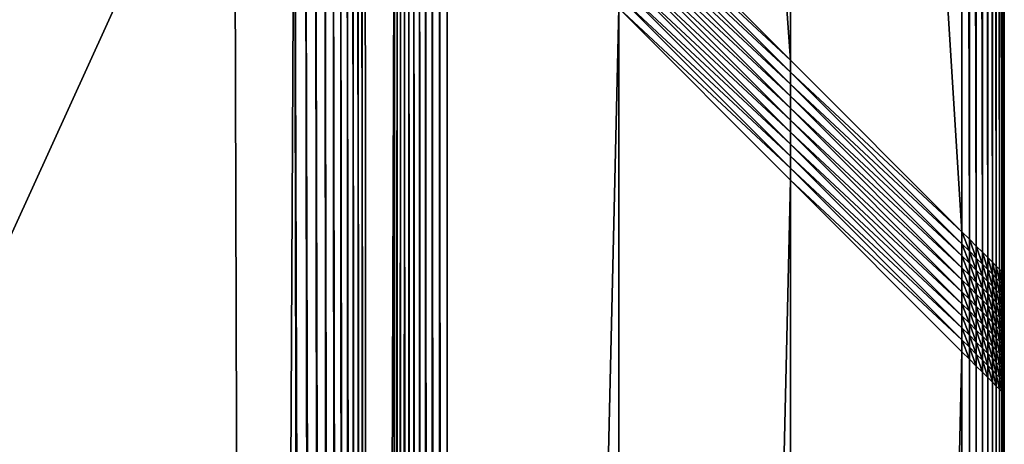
# Model space of a CAD drawing. Header units: centimetres. Extents: x 79.4 to 169.4, y 128.3 to 218.3.
# Tile 10 of 19: x 161.2 to 169.4, y 191.4 to 194.9. Entities that reach past the tile are written whole.
import ezdxf

# ---------------------------------------------------------------- set-up
doc = ezdxf.new("R2010")
doc.units = ezdxf.units.CM
doc.layers.get('0').update_dxf_attribs({"true_color": 0x565656})

msp = doc.modelspace()

# ---------------------------------------------------------------- meshes
at = {"color": 37, "true_color": 0x7a5834}
mesh = msp.add_polyface(dxfattribs=at)
corners = [(169.4091, 217.7747), (169.4091, 217.7747, 4), (169.409, 192.7747, 4), (167.6245, 194.5593, 4.5), (167.6245, 215.9902, 4.5), (166.1936, 214.5592, 4.5), (164.3273, 212.693, 4.0136), (164.0706, 212.4362, 2.4864), (164.076, 198.1077, 2.6513), (169.4014, 217.7671, 4.0892), (169.4014, 192.7824, 4.0892), (169.3876, 217.7532, 4.1696), (169.3875, 192.7962, 4.1696), (169.3676, 217.7332, 4.2414), (169.3676, 192.8162, 4.2414), (169.3415, 217.7071, 4.3044), (169.3414, 192.8423, 4.3044), (169.3092, 217.6749, 4.3588), (169.1185, 193.0653, 4.4892), (169.1185, 217.4842, 4.4892), (169.0555, 217.4212, 4.5), (169.1754, 193.0084, 4.4696), (169.1754, 217.5411, 4.4696), (169.2261, 192.9576, 4.4413), (169.2262, 217.5918, 4.4413), (169.2707, 192.9131, 4.4044), (169.2708, 217.6364, 4.4044), (169.3092, 192.8746, 4.3587), (164.7626, 197.4212, 4.5), (164.7626, 213.1283, 4.5), (164.6978, 213.0635, 4.4894), (164.6977, 197.4861, 4.4895), (164.6377, 213.0034, 4.4704), (164.6374, 197.5464, 4.4705), (164.5824, 212.948, 4.4429), (164.5817, 197.6021, 4.4432), (164.5317, 212.8974, 4.407), (164.5307, 197.6531, 4.4074), (164.4858, 212.8515, 4.3626), (164.345, 197.8388, 4.1019), (164.3495, 212.7152, 4.1003), (164.3729, 197.8109, 4.1798), (164.3765, 212.7422, 4.1786), (164.4054, 197.7784, 4.2494), (164.4082, 212.7739, 4.2484), (164.4425, 197.7413, 4.3105), (164.4447, 212.8103, 4.3097), (164.4843, 197.6995, 4.3631), (164.0479, 212.4144, 2.3999), (164.0496, 198.1233, 2.5651), (164.0202, 212.3882, 2.3221), (164.0161, 198.1373, 2.4874), (163.9875, 212.3575, 2.2528), (163.9753, 198.1499, 2.4182), (163.9497, 212.3225, 2.1923), (163.9273, 198.1609, 2.3576), (163.9069, 212.2831, 2.1403), (164.0598, 212.5255, 2.4881), (164.0375, 212.5032, 2.4016), (164.0106, 212.4762, 2.3237), (163.9789, 212.4444, 2.2545), (163.9426, 212.4078, 2.1939), (163.9015, 212.3665, 2.142), (163.9918, 212.5559, 2.3227), (163.9609, 212.5234, 2.2534), (163.9256, 212.4859, 2.1926), (163.8857, 212.4435, 2.1405), (163.8584, 212.5145, 2.1403), (163.8722, 198.1704, 2.3055), (163.8591, 212.2393, 2.097), (163.8558, 212.3205, 2.0987), (163.8414, 212.3961, 2.097), (166.1936, 195.9902, 4.5), (169.0555, 193.1283, 4.5)]
mesh.append_faces([[corners[k] for k in face] for face in [(0, 1, 2), (3, 4, 5), (6, 7, 8), (2, 1, 9), (10, 9, 11), (12, 11, 13), (14, 13, 15), (16, 15, 17), (18, 19, 20), (21, 22, 19), (23, 24, 22), (25, 26, 24), (27, 17, 26), (28, 29, 30), (31, 30, 32), (33, 32, 34), (35, 34, 36), (37, 36, 38), (39, 40, 6), (41, 42, 40), (43, 44, 42), (45, 46, 44), (47, 38, 46), (8, 7, 48), (49, 48, 50), (51, 50, 52), (53, 52, 54), (55, 54, 56), (7, 57, 58), (58, 48, 7), (48, 58, 59), (59, 50, 48), (50, 59, 60), (60, 52, 50), (52, 60, 61), (61, 54, 52), (54, 61, 62), (62, 56, 54), (63, 59, 58), (64, 60, 59), (60, 64, 65), (65, 61, 60), (61, 65, 66), (66, 62, 61), (67, 66, 65), (68, 56, 69), (70, 69, 56), (56, 62, 70), (71, 70, 62), (62, 66, 71), (72, 5, 29), (73, 20, 4)]], dxfattribs={"vtx2": -1, "color": 37})
mesh = msp.add_polyface(dxfattribs=at)
corners = [(169.409, 192.7747, 4), (169.409, 192.7747), (169.4091, 217.7747), (166.1936, 214.5592, 4.5), (166.1936, 195.9902, 4.5), (167.6245, 194.5593, 4.5), (164.076, 198.1077, 2.6513), (164.3218, 197.862, 4.0155), (164.3273, 212.693, 4.0136), (164.0761, 198.0077, 2.6526), (164.3217, 197.7621, 4.0155), (164.0761, 197.9076, 2.654), (164.3217, 197.6621, 4.0155), (164.0762, 197.8076, 2.655), (164.3216, 197.5621, 4.0155), (164.0762, 197.7076, 2.6564), (169.4014, 217.7671, 4.0892), (169.4014, 192.7824, 4.0892), (169.3876, 217.7532, 4.1696), (169.3875, 192.7962, 4.1696), (169.3676, 217.7332, 4.2414), (169.3676, 192.8162, 4.2414), (169.3415, 217.7071, 4.3044), (169.3414, 192.8423, 4.3044), (169.3092, 217.6749, 4.3588), (169.3092, 192.8746, 4.3587), (169.0555, 217.4212, 4.5), (169.0555, 193.1283, 4.5), (169.1185, 193.0653, 4.4892), (169.1185, 217.4842, 4.4892), (169.1754, 193.0084, 4.4696), (169.1754, 217.5411, 4.4696), (169.2261, 192.9576, 4.4413), (169.2262, 217.5918, 4.4413), (169.2707, 192.9131, 4.4044), (169.2708, 217.6364, 4.4044), (164.6978, 213.0635, 4.4894), (164.6977, 197.4861, 4.4895), (164.7626, 197.4212, 4.5), (164.6377, 213.0034, 4.4704), (164.6374, 197.5464, 4.4705), (164.5824, 212.948, 4.4429), (164.5817, 197.6021, 4.4432), (164.5317, 212.8974, 4.407), (164.5307, 197.6531, 4.4074), (164.4858, 212.8515, 4.3626), (164.4843, 197.6995, 4.3631), (164.345, 197.8388, 4.1019), (164.3495, 212.7152, 4.1003), (164.3729, 197.8109, 4.1798), (164.3765, 212.7422, 4.1786), (164.4054, 197.7784, 4.2494), (164.4082, 212.7739, 4.2484), (164.4425, 197.7413, 4.3105), (164.4447, 212.8103, 4.3097), (164.5307, 197.5531, 4.4074), (164.4843, 197.5995, 4.3631), (164.345, 197.7388, 4.1019), (164.3728, 197.711, 4.1798), (164.4053, 197.6784, 4.2494), (164.4425, 197.6413, 4.3105), (164.3449, 197.6389, 4.1019), (164.3728, 197.611, 4.1798), (164.4053, 197.5785, 4.2494), (164.4425, 197.5413, 4.3105), (164.3449, 197.5389, 4.1019), (164.0763, 197.6075, 2.6577), (164.0498, 197.7232, 2.5702), (164.7626, 213.1283, 4.5), (167.6245, 215.9902, 4.5)]
mesh.append_faces([[corners[k] for k in face] for face in [(0, 1, 2), (3, 4, 5), (6, 7, 8), (7, 6, 9), (9, 10, 7), (10, 9, 11), (11, 12, 10), (12, 11, 13), (13, 14, 12), (14, 13, 15), (16, 17, 0), (18, 19, 17), (20, 21, 19), (22, 23, 21), (24, 25, 23), (26, 27, 28), (29, 28, 30), (31, 30, 32), (33, 32, 34), (35, 34, 25), (36, 37, 38), (39, 40, 37), (41, 42, 40), (43, 44, 42), (45, 46, 44), (8, 7, 47), (48, 47, 49), (50, 49, 51), (52, 51, 53), (54, 53, 46), (55, 44, 46), (46, 56, 55), (7, 10, 57), (57, 47, 7), (47, 57, 58), (58, 49, 47), (49, 58, 59), (59, 51, 49), (51, 59, 60), (60, 53, 51), (53, 60, 56), (56, 46, 53), (10, 12, 61), (61, 57, 10), (57, 61, 62), (62, 58, 57), (58, 62, 63), (63, 59, 58), (64, 60, 59), (65, 61, 12), (66, 15, 67), (68, 38, 4), (69, 5, 27)]], dxfattribs={"vtx2": -1, "color": 37})
mesh = msp.add_polyface(dxfattribs=at)
corners = [(168.909, 128.2747), (168.909, 128.2747, 4), (134.409, 128.2747, 4), (134.409, 128.2747), (134.409, 130.1083, 4.5), (167.1245, 130.0592, 4.5), (165.6935, 131.4902, 4.5), (134.39, 133.3503, 4.006), (163.7845, 133.3988, 4.0319), (163.6133, 133.5692, 3.3889), (134.3953, 134.4633, 3.2495), (155.5923, 199.2346, 2.2521), (154.7413, 199.4124, 2.2597), (162.9888, 197.1952, 2.19), (156.46, 199.1799, 2.2426), (163.1721, 134.5086, 2.9147), (162.9888, 197.2952, 2.1886), (157.3266, 199.2491, 2.2318), (162.9888, 197.3952, 2.1881), (158.1745, 199.4411, 2.2197), (162.9888, 197.4952, 2.1866), (158.9865, 199.7518, 2.2064), (162.9888, 197.5952, 2.1848), (159.746, 200.1749, 2.1927), (156.4597, 199.211, 2.2423), (155.5965, 199.2655, 2.2517), (157.3219, 199.2799, 2.2315), (134.3782, 133.9627, 3.2555), (163.1547, 134.0652, 2.9198), (168.9013, 128.2824, 4.0892), (134.409, 128.2856, 4.0891), (168.8875, 128.2962, 4.1696), (134.409, 128.3051, 4.1696), (168.8675, 128.3162, 4.2414), (134.409, 128.3334, 4.2414), (168.8414, 128.3423, 4.3044), (134.409, 128.3703, 4.3044), (168.8091, 128.3746, 4.3587), (134.409, 128.6856, 4.4892), (168.6185, 128.5652, 4.4892), (168.5555, 128.6283, 4.5), (134.409, 128.6051, 4.4696), (168.6754, 128.5083, 4.4696), (134.409, 128.5334, 4.4413), (168.7261, 128.4576, 4.4413), (134.409, 128.4704, 4.4044), (168.7707, 128.413, 4.4044), (134.409, 128.416, 4.3587), (134.409, 132.7755, 4.5), (164.2626, 132.9212, 4.5), (164.1968, 132.9869, 4.4898), (134.4086, 132.8663, 4.4893), (164.1351, 133.0486, 4.4715), (134.4079, 132.9497, 4.47), (164.0773, 133.1064, 4.4451), (134.4068, 133.0256, 4.4421), (164.0235, 133.1601, 4.4105), (134.4054, 133.0942, 4.4055), (163.9737, 133.2099, 4.3678), (134.3933, 133.3261, 4.0941), (163.8143, 133.369, 4.1154), (134.3964, 133.2945, 4.1736), (163.8482, 133.3352, 4.1907), (134.3991, 133.2556, 4.2445), (163.886, 133.2974, 4.2579), (134.4016, 133.2092, 4.3067), (163.9279, 133.2556, 4.3169), (134.4036, 133.1554, 4.3604), (134.3803, 133.3882, 3.7555), (163.5839, 133.5994, 3.3054), (134.3773, 133.4124, 3.6673), (163.5508, 133.6339, 3.23), (134.3748, 133.444, 3.5875), (163.514, 133.6727, 3.1628), (134.3731, 133.483, 3.5163), (163.4736, 133.7158, 3.1037), (134.3719, 133.5293, 3.4536), (163.4296, 133.7633, 3.0527), (156.4589, 199.3099, 2.2365), (134.3756, 133.872, 3.2673), (163.2169, 133.9962, 2.9301), (134.3736, 133.7887, 3.2875), (163.2756, 133.9315, 2.9486), (134.3723, 133.7127, 3.3163), (163.3306, 133.8711, 2.9752), (134.3715, 133.6442, 3.3536), (163.3819, 133.815, 3.0099), (134.3714, 133.5831, 3.3993), (134.409, 131.4419, 4.5), (134.409, 128.7747, 4.5)]
mesh.append_faces([[corners[k] for k in face] for face in [(13, 10, 15)]], dxfattribs={"vtx0": -1, "color": 37})
mesh.append_faces([[corners[k] for k in face] for face in [(13, 11, 10)]], dxfattribs={"vtx0": -1, "vtx2": -1, "color": 37})
mesh.append_faces([[corners[k] for k in face] for face in [(0, 1, 2), (2, 3, 0), (4, 5, 6), (7, 8, 9), (10, 11, 12), (13, 14, 11), (16, 17, 14), (18, 19, 17), (20, 21, 19), (22, 23, 21), (11, 14, 24), (24, 25, 11), (14, 17, 26), (26, 24, 14), (27, 28, 15), (2, 1, 29), (29, 30, 2), (30, 29, 31), (31, 32, 30), (32, 31, 33), (34, 33, 35), (36, 35, 37), (38, 39, 40), (41, 42, 39), (43, 44, 42), (45, 46, 44), (47, 37, 46), (48, 49, 50), (51, 50, 52), (53, 52, 54), (55, 54, 56), (57, 56, 58), (59, 60, 8), (61, 62, 60), (63, 64, 62), (65, 66, 64), (67, 58, 66), (68, 9, 69), (70, 69, 71), (72, 71, 73), (74, 73, 75), (76, 75, 77), (25, 24, 78), (79, 80, 28), (81, 82, 80), (83, 84, 82), (85, 86, 84), (87, 77, 86), (88, 6, 49), (89, 40, 5)]], dxfattribs={"vtx2": -1, "color": 37})
mesh = msp.add_polyface(dxfattribs=at)
corners = [(169.409, 191.7747), (169.409, 191.7747, 4), (169.409, 128.7747, 4), (167.6245, 193.5592, 4.5), (166.1936, 194.9902, 4.5), (166.1935, 131.9902, 4.5), (164.3214, 196.8624, 4.0156), (164.0765, 197.1074, 2.6627), (164.1125, 134.0712, 3.3776), (164.2853, 133.8985, 4.0316), (163.4888, 197.1951, 2.1842), (162.9888, 197.1952, 2.19), (163.1721, 134.5086, 2.9147), (163.616, 134.5282, 2.9096), (169.4014, 191.7824, 4.0892), (169.4013, 128.7824, 4.0891), (169.3875, 191.7962, 4.1696), (169.3875, 128.7962, 4.1696), (169.3676, 191.8162, 4.2414), (169.3675, 128.8162, 4.2414), (169.3414, 191.8423, 4.3044), (169.3414, 128.8423, 4.3044), (169.3092, 191.8746, 4.3588), (169.1185, 129.0652, 4.4892), (169.1185, 192.0653, 4.4892), (169.0555, 192.1283, 4.5), (169.1754, 129.0083, 4.4696), (169.1754, 192.0084, 4.4696), (169.2261, 128.9576, 4.4413), (169.2261, 191.9576, 4.4413), (169.2707, 128.913, 4.4044), (169.2707, 191.9131, 4.4044), (169.3091, 128.8746, 4.3587), (164.7626, 133.4212, 4.5), (164.7626, 196.4212, 4.5), (164.6976, 196.4861, 4.4895), (164.6968, 133.4869, 4.4898), (164.6373, 196.5464, 4.4706), (164.6351, 133.5486, 4.4715), (164.5816, 196.6021, 4.4432), (164.5774, 133.6063, 4.4451), (164.5306, 196.6532, 4.4074), (164.5237, 133.6601, 4.4104), (164.4841, 196.6996, 4.3632), (164.315, 133.8687, 4.1151), (164.3447, 196.8391, 4.102), (164.3487, 133.835, 4.1905), (164.3726, 196.8112, 4.1799), (164.3865, 133.7973, 4.2577), (164.4052, 196.7786, 4.2494), (164.4282, 133.7555, 4.3168), (164.4423, 196.7415, 4.3105), (164.4739, 133.7098, 4.3677), (164.05, 197.123, 2.5765), (164.0823, 134.1005, 3.2941), (164.0163, 197.1371, 2.4988), (164.0479, 134.1335, 3.2187), (163.9755, 197.1497, 2.4296), (164.009, 134.17, 3.1515), (163.9275, 197.1608, 2.369), (163.9659, 134.2103, 3.0925), (163.8723, 197.1703, 2.3168), (163.9184, 134.2542, 3.0416), (163.6852, 134.4661, 2.9197), (163.5799, 197.1932, 2.1936), (163.75, 134.4077, 2.9379), (163.6637, 197.1898, 2.2117), (163.8105, 134.3528, 2.9643), (163.7404, 197.1848, 2.2382), (163.8666, 134.3017, 2.9989), (163.81, 197.1783, 2.2733), (167.6245, 130.5592, 4.5)]
mesh.append_faces([[corners[k] for k in face] for face in [(0, 1, 2), (3, 4, 5), (6, 7, 8), (8, 9, 6), (10, 11, 12), (12, 13, 10), (2, 1, 14), (15, 14, 16), (17, 16, 18), (19, 18, 20), (21, 20, 22), (23, 24, 25), (26, 27, 24), (28, 29, 27), (30, 31, 29), (32, 22, 31), (33, 34, 35), (36, 35, 37), (38, 37, 39), (40, 39, 41), (42, 41, 43), (6, 9, 44), (44, 45, 6), (45, 44, 46), (46, 47, 45), (47, 46, 48), (48, 49, 47), (49, 48, 50), (50, 51, 49), (52, 43, 51), (8, 7, 53), (53, 54, 8), (54, 53, 55), (55, 56, 54), (56, 55, 57), (57, 58, 56), (58, 57, 59), (59, 60, 58), (60, 59, 61), (61, 62, 60), (10, 13, 63), (63, 64, 10), (64, 63, 65), (65, 66, 64), (66, 65, 67), (67, 68, 66), (68, 67, 69), (69, 70, 68), (70, 69, 62), (62, 61, 70), (4, 34, 33), (25, 3, 71)]], dxfattribs={"vtx2": -1, "color": 37})
mesh = msp.add_polyface(dxfattribs=at)
corners = [(166.1936, 194.9902, 4.5), (167.6245, 193.5592, 4.5), (167.6245, 193.6593, 4.5), (166.1936, 195.0902, 4.5), (167.6245, 193.7593, 4.5), (166.1936, 195.1902, 4.5), (167.6245, 193.8593, 4.5), (166.1936, 195.2902, 4.5), (167.6245, 193.9593, 4.5), (166.1936, 195.3902, 4.5), (167.6245, 194.0592, 4.5), (166.1936, 195.4902, 4.5), (167.6245, 194.5593, 4.5), (166.1936, 195.9902, 4.5), (166.1936, 195.8902, 4.5), (167.6245, 194.4593, 4.5), (166.1936, 195.7902, 4.5), (167.6245, 194.3593, 4.5), (166.1936, 195.6902, 4.5), (167.6245, 194.2593, 4.5), (166.1936, 195.5902, 4.5), (167.6245, 194.1593, 4.5), (169.0555, 193.1283, 4.5), (169.0555, 193.0283, 4.5), (169.1185, 192.9653, 4.4892), (169.1185, 193.0653, 4.4892), (169.0555, 192.9283, 4.5), (169.1185, 192.8653, 4.4892), (169.0555, 192.8283, 4.5), (169.1185, 192.7653, 4.4892), (169.0555, 192.7283, 4.5), (169.1185, 192.6653, 4.4892), (169.0555, 192.6283, 4.5), (169.1185, 192.5653, 4.4892), (169.0555, 192.1283, 4.5), (169.0555, 192.2283, 4.5), (169.0555, 192.3283, 4.5), (169.0555, 192.4283, 4.5), (169.0555, 192.5283, 4.5), (164.7626, 197.1212, 4.5), (164.7626, 197.0212, 4.5)]
mesh.append_faces([[corners[k] for k in face] for face in [(0, 1, 2), (2, 3, 0), (3, 2, 4), (4, 5, 3), (5, 4, 6), (6, 7, 5), (7, 6, 8), (8, 9, 7), (9, 8, 10), (10, 11, 9), (12, 13, 14), (14, 15, 12), (15, 14, 16), (16, 17, 15), (17, 16, 18), (18, 19, 17), (19, 18, 20), (20, 21, 19), (21, 20, 11), (11, 10, 21), (22, 23, 24), (24, 25, 22), (23, 26, 27), (27, 24, 23), (26, 28, 29), (29, 27, 26), (28, 30, 31), (31, 29, 28), (30, 32, 33), (33, 31, 30), (1, 34, 35), (35, 2, 1), (2, 35, 36), (36, 4, 2), (4, 36, 37), (37, 6, 4), (6, 37, 38), (38, 8, 6), (8, 38, 32), (32, 10, 8), (15, 23, 22), (22, 12, 15), (17, 26, 23), (23, 15, 17), (39, 18, 16), (19, 28, 26), (26, 17, 19), (40, 20, 18), (21, 30, 28), (28, 19, 21), (10, 32, 30), (30, 21, 10)]], dxfattribs={"vtx2": -1, "color": 37})
mesh = msp.add_polyface(dxfattribs=at)
corners = [(169.409, 128.7747, 4), (169.409, 128.7747), (169.409, 191.7747), (166.1935, 131.9902, 4.5), (167.6245, 130.5592, 4.5), (167.6245, 193.5592, 4.5), (163.1547, 134.0652, 2.9198), (163.2228, 134.0564, 2.9187), (163.1721, 134.5086, 2.9147), (163.2906, 134.063, 2.9183), (163.3594, 134.0883, 2.918), (163.4279, 134.1313, 2.9164), (163.4932, 134.1885, 2.915), (163.5501, 134.254, 2.9134), (163.5929, 134.3226, 2.9118), (163.618, 134.3916, 2.9108), (163.6244, 134.4594, 2.9103), (163.616, 134.5282, 2.9096), (169.4014, 191.7824, 4.0892), (169.4013, 128.7824, 4.0891), (169.3875, 191.7962, 4.1696), (169.3875, 128.7962, 4.1696), (169.3676, 191.8162, 4.2414), (169.3675, 128.8162, 4.2414), (169.3414, 191.8423, 4.3044), (169.3414, 128.8423, 4.3044), (169.3092, 191.8746, 4.3588), (169.3091, 128.8746, 4.3587), (169.0555, 192.1283, 4.5), (169.0555, 129.1283, 4.5), (169.1185, 129.0652, 4.4892), (169.1185, 192.0653, 4.4892), (169.1754, 129.0083, 4.4696), (169.1754, 192.0084, 4.4696), (169.2261, 128.9576, 4.4413), (169.2261, 191.9576, 4.4413), (169.2707, 128.913, 4.4044), (169.2707, 191.9131, 4.4044), (164.6976, 196.4861, 4.4895), (164.6968, 133.4869, 4.4898), (164.7626, 133.4212, 4.5), (164.6373, 196.5464, 4.4706), (164.6351, 133.5486, 4.4715), (164.5816, 196.6021, 4.4432), (164.5774, 133.6063, 4.4451), (164.5306, 196.6532, 4.4074), (164.5237, 133.6601, 4.4104), (164.4841, 196.6996, 4.3632), (164.4739, 133.7098, 4.3677), (164.4423, 196.7415, 4.3105), (164.4282, 133.7555, 4.3168), (163.614, 134.1865, 2.9236), (163.6557, 134.2541, 2.9221), (163.6814, 134.3236, 2.9209), (163.7148, 134.1899, 2.9406), (163.741, 134.2598, 2.9392), (163.6901, 134.3937, 2.9205), (163.7519, 134.3319, 2.9388), (163.7968, 134.2002, 2.9656), (163.8096, 134.2742, 2.9653), (163.8489, 134.1449, 3.0002), (163.8633, 134.2204, 2.9999), (163.6852, 134.4661, 2.9197), (163.75, 134.4077, 2.9379), (163.8105, 134.3528, 2.9643), (163.8666, 134.3017, 2.9989), (163.913, 134.1707, 3.0426), (163.9184, 134.2542, 3.0416), (166.1936, 194.9902, 4.5)]
mesh.append_faces([[corners[k] for k in face] for face in [(6, 7, 8), (9, 10, 8), (10, 11, 8), (11, 12, 8), (12, 13, 8), (13, 14, 8), (14, 15, 8), (15, 16, 8), (16, 17, 8)]], dxfattribs={"color": 37})
mesh.append_faces([[corners[k] for k in face] for face in [(0, 1, 2), (3, 4, 5), (18, 19, 0), (20, 21, 19), (22, 23, 21), (24, 25, 23), (26, 27, 25), (28, 29, 30), (31, 30, 32), (33, 32, 34), (35, 34, 36), (37, 36, 27), (38, 39, 40), (41, 42, 39), (43, 44, 42), (45, 46, 44), (47, 48, 46), (49, 50, 48), (14, 13, 51), (51, 52, 14), (15, 14, 52), (52, 53, 15), (53, 52, 54), (54, 55, 53), (16, 15, 53), (53, 56, 16), (56, 53, 55), (55, 57, 56), (57, 55, 58), (58, 59, 57), (60, 61, 59), (17, 16, 56), (56, 62, 17), (62, 56, 57), (57, 63, 62), (63, 57, 59), (59, 64, 63), (64, 59, 61), (61, 65, 64), (65, 61, 66), (66, 67, 65), (40, 3, 68), (4, 29, 28)]], dxfattribs={"vtx2": -1, "color": 37})
mesh = msp.add_polyface(dxfattribs=at)
corners = [(169.409, 192.7747, 4), (169.409, 192.6747, 4), (169.409, 192.6747), (169.409, 192.7747), (169.409, 192.5747, 4), (169.409, 192.5747), (169.4014, 192.7824, 4.0892), (169.4014, 192.6824, 4.0892), (169.3875, 192.7962, 4.1696), (169.3875, 192.6962, 4.1696), (169.3676, 192.8162, 4.2414), (169.3676, 192.7162, 4.2414), (169.3414, 192.8423, 4.3044), (169.3414, 192.7423, 4.3044), (169.3092, 192.8746, 4.3587), (169.3092, 192.7746, 4.3587), (169.4014, 192.5824, 4.0892), (169.3875, 192.5962, 4.1696), (169.3676, 192.6162, 4.2414), (169.3414, 192.6423, 4.3044), (169.3092, 192.6746, 4.3587), (169.3414, 192.5423, 4.3044), (169.1185, 193.0653, 4.4892), (169.1185, 192.9653, 4.4892), (169.1754, 192.9084, 4.4696), (169.1754, 193.0084, 4.4696), (169.2261, 192.8576, 4.4413), (169.2261, 192.9576, 4.4413), (169.2707, 192.813, 4.4044), (169.2707, 192.9131, 4.4044), (169.1185, 192.8653, 4.4892), (169.1754, 192.8084, 4.4696), (169.2261, 192.7576, 4.4413), (169.2707, 192.7131, 4.4044), (169.1185, 192.7653, 4.4892), (169.1754, 192.7084, 4.4696), (169.2261, 192.6576, 4.4413), (169.2707, 192.6131, 4.4044), (169.3092, 192.5746, 4.3587), (169.1185, 192.6653, 4.4892), (169.1754, 192.6084, 4.4696), (169.2261, 192.5576, 4.4413)]
mesh.append_faces([[corners[k] for k in face] for face in [(0, 1, 2), (2, 3, 0), (1, 4, 5), (5, 2, 1), (1, 0, 6), (6, 7, 1), (7, 6, 8), (8, 9, 7), (9, 8, 10), (10, 11, 9), (11, 10, 12), (12, 13, 11), (13, 12, 14), (14, 15, 13), (4, 1, 7), (7, 16, 4), (16, 7, 9), (9, 17, 16), (17, 9, 11), (11, 18, 17), (18, 11, 13), (13, 19, 18), (19, 13, 15), (15, 20, 19), (21, 19, 20), (22, 23, 24), (24, 25, 22), (25, 24, 26), (26, 27, 25), (27, 26, 28), (28, 29, 27), (29, 28, 15), (15, 14, 29), (23, 30, 31), (31, 24, 23), (24, 31, 32), (32, 26, 24), (26, 32, 33), (33, 28, 26), (28, 33, 20), (20, 15, 28), (30, 34, 35), (35, 31, 30), (31, 35, 36), (36, 32, 31), (32, 36, 37), (37, 33, 32), (33, 37, 38), (38, 20, 33), (34, 39, 40), (40, 35, 34), (35, 40, 41), (41, 36, 35)]], dxfattribs={"vtx2": -1, "color": 37})
mesh = msp.add_polyface(dxfattribs=at)
corners = [(169.409, 192.5747, 4), (169.409, 192.4747, 4), (169.409, 192.4747), (169.409, 192.5747), (169.409, 192.3747, 4), (169.409, 192.3747), (169.0555, 192.5283, 4.5), (169.0555, 192.4283, 4.5), (169.1185, 192.3653, 4.4892), (169.1185, 192.4653, 4.4892), (169.1754, 192.3084, 4.4696), (169.1754, 192.4084, 4.4696), (169.0555, 192.6283, 4.5), (169.1185, 192.5653, 4.4892), (169.1754, 192.5084, 4.4696), (169.2261, 192.3576, 4.4413), (169.2261, 192.4576, 4.4413), (169.2707, 192.313, 4.4044), (169.2707, 192.4131, 4.4044), (169.4014, 192.5824, 4.0892), (169.4014, 192.4824, 4.0892), (169.3875, 192.5962, 4.1696), (169.3875, 192.4962, 4.1696), (169.3676, 192.6162, 4.2414), (169.3676, 192.5162, 4.2414), (169.3414, 192.6423, 4.3044), (169.3414, 192.5423, 4.3044), (169.3092, 192.6746, 4.3587), (169.3092, 192.5746, 4.3587), (169.4014, 192.3824, 4.0892), (169.3875, 192.3962, 4.1696), (169.3676, 192.4162, 4.2414), (169.3414, 192.4423, 4.3044), (169.3092, 192.4746, 4.3587), (169.3875, 192.2962, 4.1696), (169.3676, 192.3162, 4.2414), (169.3414, 192.3423, 4.3044), (169.3092, 192.3746, 4.3587), (169.2261, 192.6576, 4.4413), (169.2261, 192.5576, 4.4413), (169.2707, 192.513, 4.4044), (169.2707, 192.6131, 4.4044), (169.1185, 192.6653, 4.4892), (169.1754, 192.6084, 4.4696)]
mesh.append_faces([[corners[k] for k in face] for face in [(0, 1, 2), (2, 3, 0), (1, 4, 5), (5, 2, 1), (6, 7, 8), (8, 9, 6), (9, 8, 10), (10, 11, 9), (12, 6, 9), (9, 13, 12), (13, 9, 11), (11, 14, 13), (14, 11, 15), (15, 16, 14), (16, 15, 17), (17, 18, 16), (1, 0, 19), (19, 20, 1), (20, 19, 21), (21, 22, 20), (22, 21, 23), (23, 24, 22), (24, 23, 25), (25, 26, 24), (27, 28, 26), (4, 1, 20), (20, 29, 4), (29, 20, 22), (22, 30, 29), (30, 22, 24), (24, 31, 30), (31, 24, 26), (26, 32, 31), (32, 26, 28), (28, 33, 32), (34, 30, 31), (35, 31, 32), (32, 36, 35), (36, 32, 33), (33, 37, 36), (38, 39, 40), (40, 41, 38), (41, 40, 33), (33, 28, 41), (42, 13, 14), (14, 43, 42), (43, 14, 16), (16, 39, 43), (39, 16, 18), (18, 40, 39), (40, 18, 37), (37, 33, 40)]], dxfattribs={"vtx2": -1, "color": 37})
mesh = msp.add_polyface(dxfattribs=at)
corners = [(169.409, 192.0747), (169.409, 192.1747), (169.409, 192.1747, 4), (169.409, 192.2747), (169.409, 192.2747, 4), (169.409, 192.3747, 4), (169.409, 192.3747), (169.409, 192.0747, 4), (169.4014, 192.1824, 4.0892), (169.4014, 192.0824, 4.0892), (169.3875, 192.1962, 4.1696), (169.3875, 192.0962, 4.1696), (169.3676, 192.2162, 4.2414), (169.3676, 192.1162, 4.2414), (169.3414, 192.2423, 4.3044), (169.3414, 192.1423, 4.3044), (169.3092, 192.2746, 4.3588), (169.3092, 192.1746, 4.3588), (169.4014, 192.2824, 4.0892), (169.3875, 192.2962, 4.1696), (169.3676, 192.3162, 4.2414), (169.3414, 192.3423, 4.3044), (169.3092, 192.3746, 4.3587), (169.0555, 192.2283, 4.5), (169.0555, 192.1283, 4.5), (169.1185, 192.0653, 4.4892), (169.1185, 192.1653, 4.4892), (169.0555, 192.3283, 4.5), (169.1185, 192.2653, 4.4892), (169.1754, 192.1084, 4.4696), (169.1754, 192.2084, 4.4696), (169.2261, 192.0576, 4.4413), (169.2261, 192.1576, 4.4413), (169.0555, 192.4283, 4.5), (169.1185, 192.3653, 4.4892), (169.1754, 192.3084, 4.4696), (169.2261, 192.2576, 4.4413), (169.2707, 192.1131, 4.4044), (169.2707, 192.2131, 4.4044), (169.3092, 192.0746, 4.3588), (169.1754, 192.4084, 4.4696), (169.2261, 192.3576, 4.4413), (169.2707, 192.313, 4.4044), (169.2707, 192.4131, 4.4044), (169.4014, 192.3824, 4.0892), (169.3875, 192.3962, 4.1696), (169.3676, 192.4162, 4.2414)]
mesh.append_faces([[corners[k] for k in face] for face in [(0, 1, 2), (1, 3, 4), (4, 2, 1), (5, 4, 3), (3, 6, 5), (7, 2, 8), (9, 8, 10), (11, 10, 12), (12, 13, 11), (13, 12, 14), (14, 15, 13), (15, 14, 16), (16, 17, 15), (2, 4, 18), (18, 8, 2), (8, 18, 19), (19, 10, 8), (10, 19, 20), (20, 12, 10), (12, 20, 21), (21, 14, 12), (14, 21, 22), (22, 16, 14), (23, 24, 25), (25, 26, 23), (27, 23, 26), (26, 28, 27), (28, 26, 29), (29, 30, 28), (31, 32, 30), (33, 27, 28), (28, 34, 33), (34, 28, 30), (30, 35, 34), (35, 30, 32), (32, 36, 35), (36, 32, 37), (37, 38, 36), (39, 17, 38), (40, 35, 36), (36, 41, 40), (41, 36, 38), (38, 42, 41), (42, 38, 17), (17, 16, 42), (43, 42, 16), (16, 22, 43), (4, 5, 44), (44, 18, 4), (18, 44, 45), (45, 19, 18), (46, 20, 19)]], dxfattribs={"vtx2": -1, "color": 37})
mesh = msp.add_polyface(dxfattribs=at)
corners = [(169.409, 191.7747), (169.409, 191.8747), (169.409, 191.8747, 4), (169.409, 191.7747, 4), (169.409, 191.9747), (169.409, 191.9747, 4), (169.409, 192.0747), (169.409, 192.0747, 4), (169.409, 192.1747, 4), (169.4014, 191.8824, 4.0892), (169.4014, 191.7824, 4.0892), (169.3875, 191.8962, 4.1696), (169.3875, 191.7962, 4.1696), (169.3676, 191.9162, 4.2414), (169.3676, 191.8162, 4.2414), (169.3414, 191.9424, 4.3044), (169.3414, 191.8423, 4.3044), (169.3092, 191.9746, 4.3588), (169.3092, 191.8746, 4.3588), (169.4014, 191.9824, 4.0892), (169.3875, 191.9962, 4.1696), (169.3676, 192.0162, 4.2414), (169.3414, 192.0423, 4.3044), (169.3092, 192.0746, 4.3588), (169.4014, 192.0824, 4.0892), (169.3875, 192.0962, 4.1696), (169.3676, 192.1162, 4.2414), (169.3414, 192.1423, 4.3044), (169.3092, 192.1746, 4.3588), (169.4014, 192.1824, 4.0892), (169.3875, 192.1962, 4.1696), (169.1185, 192.1653, 4.4892), (169.1185, 192.0653, 4.4892), (169.1754, 192.0084, 4.4696), (169.1754, 192.1084, 4.4696), (169.2261, 191.9576, 4.4413), (169.2261, 192.0576, 4.4413), (169.2707, 191.9131, 4.4044), (169.2707, 192.0131, 4.4044), (169.1754, 192.2084, 4.4696), (169.2261, 192.1576, 4.4413), (169.2707, 192.1131, 4.4044), (169.2707, 192.2131, 4.4044)]
mesh.append_faces([[corners[k] for k in face] for face in [(0, 1, 2), (2, 3, 0), (1, 4, 5), (5, 2, 1), (4, 6, 7), (7, 5, 4), (8, 7, 6), (3, 2, 9), (9, 10, 3), (10, 9, 11), (11, 12, 10), (12, 11, 13), (13, 14, 12), (14, 13, 15), (15, 16, 14), (16, 15, 17), (17, 18, 16), (2, 5, 19), (19, 9, 2), (9, 19, 20), (20, 11, 9), (11, 20, 21), (21, 13, 11), (13, 21, 22), (22, 15, 13), (15, 22, 23), (23, 17, 15), (5, 7, 24), (24, 19, 5), (19, 24, 25), (25, 20, 19), (20, 25, 26), (26, 21, 20), (21, 26, 27), (27, 22, 21), (22, 27, 28), (28, 23, 22), (29, 24, 7), (30, 25, 24), (31, 32, 33), (33, 34, 31), (34, 33, 35), (35, 36, 34), (36, 35, 37), (37, 38, 36), (38, 37, 18), (18, 17, 38), (39, 34, 36), (40, 36, 38), (38, 41, 40), (41, 38, 17), (17, 23, 41), (42, 41, 23)]], dxfattribs={"vtx2": -1, "color": 37})

doc.saveas('drawing.dxf')
